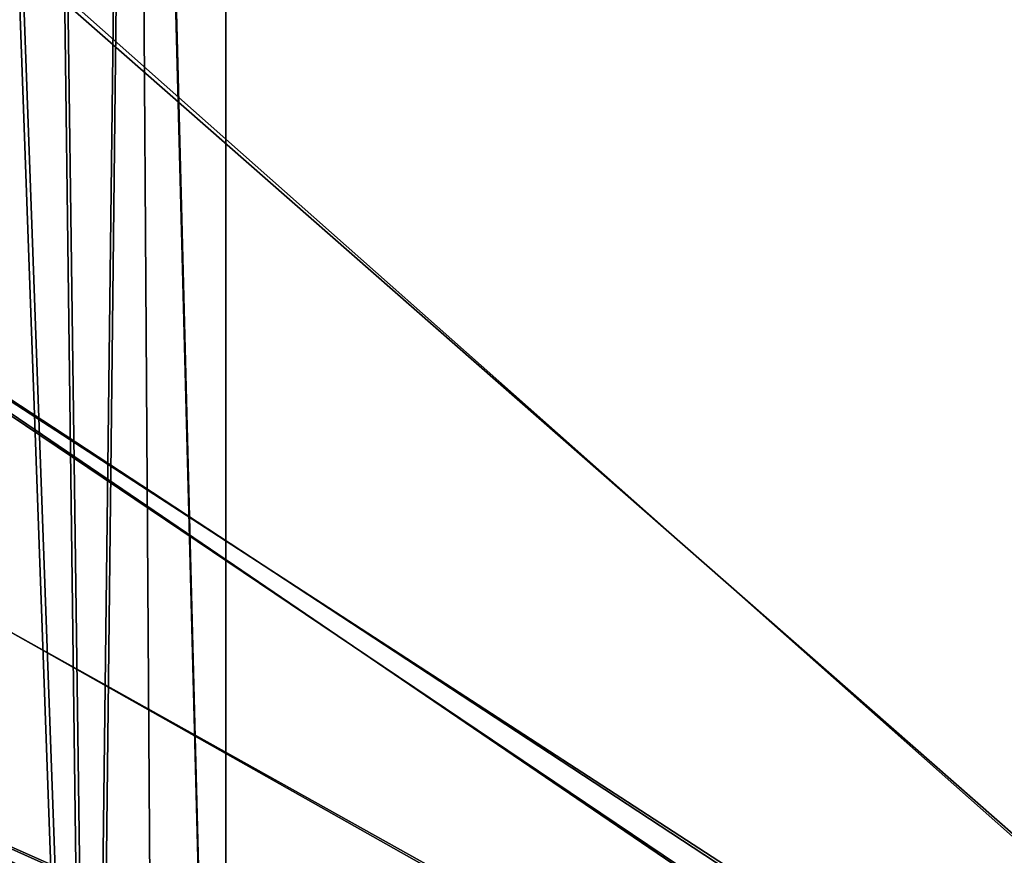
# Model space of a CAD drawing. Header units: metres. Extents: x -904 to 0, y -908 to 0.
# Tile 9 of 134: x -753 to -601, y -575 to -446. Entities that reach past the tile are written whole.
import ezdxf

# ---------------------------------------------------------------- set-up
doc = ezdxf.new("R2010")
doc.units = ezdxf.units.M

msp = doc.modelspace()

# ---------------------------------------------------------------- linework, layer by layer
at = {"layer": 'None012311'}
for points in [[(-845.314697, -356.196716, 116.153923), (-532.85614, -69.952972, 123.649483), (-452.00235, -701.143799, 107.12117)], [(-533.266968, -71.798462, 126.602188), (-842.800293, -356.543121, 119.145882), (-452.00235, -703.006531, 110.073418)], [(-844.886475, -445.980347, 113.802856), (-845.314697, -356.196716, 116.153923), (-452.00235, -701.143799, 107.12117)], [(-842.800293, -356.543121, 119.145882), (-842.353821, -446.758545, 116.783508), (-452.00235, -703.006531, 110.073418)], [(-464.463654, -702.286743, 107.09124), (-843.877563, -490.322754, 112.641716), (-844.886475, -445.980347, 113.802856)], [(-464.463654, -702.286743, 107.09124), (-844.886475, -445.980347, 113.802856), (-452.00235, -701.143799, 107.12117)], [(-452.00235, -703.006531, 110.073418), (-842.353821, -446.758545, 116.783508), (-464.138885, -704.11969, 110.044273)], [(-842.353821, -446.758545, 116.783508), (-841.376831, -491.281616, 115.61763), (-464.138885, -704.11969, 110.044273)], [(-842.35553, -534.305054, 111.489998), (-843.877563, -490.322754, 112.641716), (-464.463654, -702.286743, 107.09124)], [(-464.138885, -704.11969, 110.044273), (-841.376831, -491.281616, 115.61763), (-839.916687, -535.261536, 114.465981)], [(-840.328796, -577.997498, 110.345871), (-842.35553, -534.305054, 111.489998), (-477.209106, -705.950073, 106.995316)], [(-477.209106, -705.950073, 106.995316), (-842.35553, -534.305054, 111.489998), (-464.463654, -702.286743, 107.09124)], [(-464.138885, -704.11969, 110.044273), (-839.916687, -535.261536, 114.465981), (-476.552124, -707.6875, 109.950844)], [(-839.916687, -535.261536, 114.465981), (-837.653748, -585.240784, 113.157227), (-476.552124, -707.6875, 109.950844)]]:
    msp.add_3dface(points, dxfattribs=at)
at = {"layer": 'None012312'}
for points in [[(-741.719482, -743.663757, 2168.420166), (-748.856506, -190.039719, 2167.145752), (-761.8396, -185.041473, 2163.813721)], [(-741.719482, -743.663757, 2168.420166), (-761.8396, -185.041473, 2163.813721), (-761.037903, -751.204346, 2164.058838)], [(-741.015381, -742.719971, 2165.634766), (-761.496765, -750.815186, 2160.915527), (-761.245361, -186.041779, 2160.994141)], [(-741.015381, -742.719971, 2165.634766), (-761.245361, -186.041779, 2160.994141), (-748.466858, -191.006378, 2164.303467)], [(-735.051819, -193.224213, 2169.268311), (-748.856506, -190.039719, 2167.145752), (-741.719482, -743.663757, 2168.420166)], [(-734.857117, -194.174866, 2166.415527), (-741.015381, -742.719971, 2165.634766), (-748.466858, -191.006378, 2164.303467)], [(-731.373535, -741.540588, 2169.597168), (-735.051819, -193.224213, 2169.268311), (-741.719482, -743.663757, 2168.420166)], [(-720.775391, -194.321701, 2170), (-735.051819, -193.224213, 2169.268311), (-720.775391, -740.804871, 2170)], [(-735.051819, -193.224213, 2169.268311), (-731.373535, -741.540588, 2169.597168), (-720.775391, -740.804871, 2170)], [(-720.775391, -740.003967, 2167.144043), (-741.015381, -742.719971, 2165.634766), (-734.857117, -194.174866, 2166.415527)], [(-720.775391, -195.267593, 2167.144043), (-720.775391, -740.003967, 2167.144043), (-734.857117, -194.174866, 2166.415527)], [(-720.775391, -194.321701, 2170), (-720.775391, -740.804871, 2170), (-244.002335, -194.321701, 2170)], [(-720.775391, -740.804871, 2170), (-194.320099, -740.804871, 2170), (-244.002335, -194.321701, 2170)], [(-244.002335, -195.267593, 2167.144043), (-195.265991, -740.003967, 2167.144043), (-720.775391, -740.003967, 2167.144043)], [(-720.775391, -740.003967, 2167.144043), (-720.775391, -195.267593, 2167.144043), (-244.002335, -195.267593, 2167.144043)]]:
    msp.add_3dface(points, dxfattribs=at)

doc.saveas('drawing.dxf')
